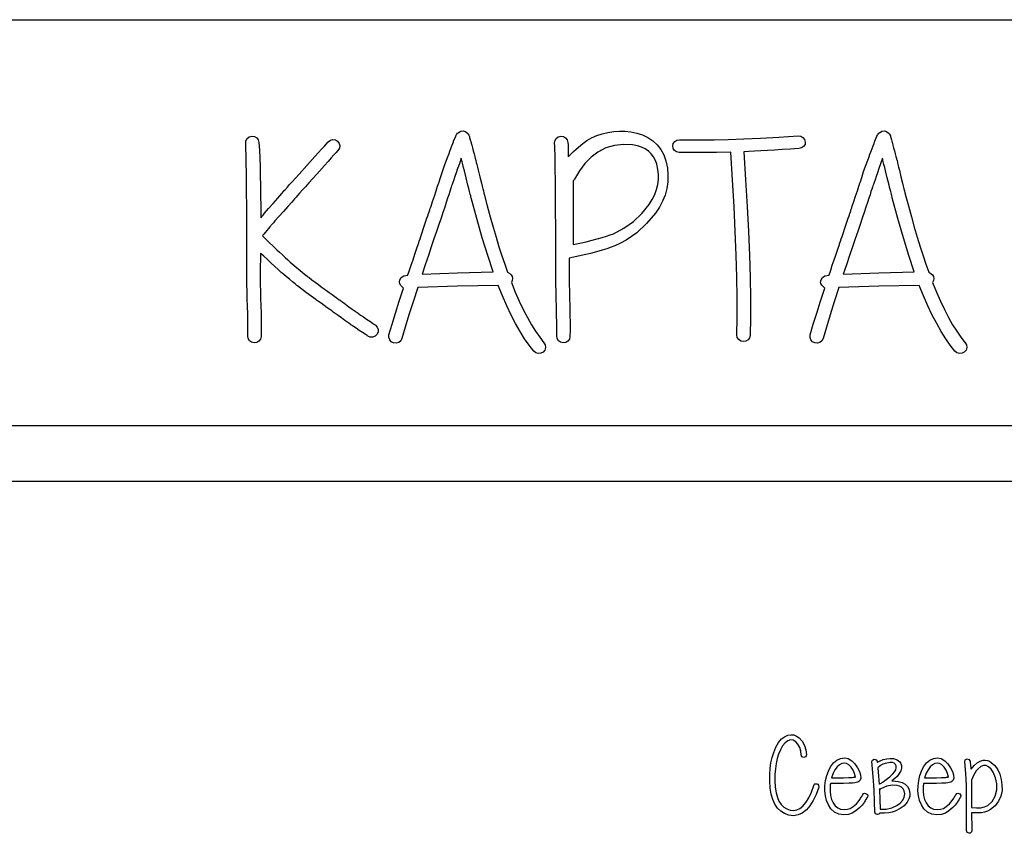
# Model space of a CAD drawing. Header units: millimetres. Extents: x 299 to 601, y 84 to 516.
# Tile 16 of 23: x 415 to 452, y 485 to 516. Entities that reach past the tile are written whole.
import ezdxf

# ---------------------------------------------------------------- set-up
doc = ezdxf.new("R2010")
doc.units = ezdxf.units.MM
doc.layers.get('0').update_dxf_attribs({"linetype": 'CONTINUOUS', "true_color": 0xffffff})

msp = doc.modelspace()

# ---------------------------------------------------------------- linework, layer by layer
at = {"linetype": 'CONTINUOUS', "true_color": 0xffffff}
for points in [[(404.32, 515.577), (494.065, 515.577)], [(430.08, 505.36), (429.905, 504.822), (429.747, 504.32), (429.607, 503.855), (429.482, 503.422), (429.435, 503.335), (429.357, 503.272), (429.26, 503.242), (429.162, 503.25), (429.075, 503.295), (429.012, 503.367), (428.98, 503.46), (428.985, 503.565), (429.102, 503.962), (429.235, 504.39), (429.38, 504.847), (429.54, 505.337), (429.475, 505.397), (429.43, 505.455), (429.397, 505.512), (429.385, 505.57), (429.4, 505.662), (429.45, 505.745), (429.547, 505.807), (429.705, 505.835), (429.71, 505.847), (429.722, 505.885), (429.742, 505.945), (429.767, 506.02), (429.83, 506.21), (429.902, 506.425), (429.977, 506.642), (430.04, 506.832), (430.065, 506.907), (430.085, 506.967), (430.097, 507.005), (430.102, 507.017), (430.107, 507.032), (430.12, 507.072), (430.142, 507.135), (430.17, 507.217), (430.202, 507.315), (430.24, 507.425), (430.317, 507.66), (430.397, 507.895), (430.435, 508.005), (430.467, 508.102), (430.495, 508.185), (430.517, 508.247), (430.53, 508.287), (430.535, 508.302), (430.54, 508.315), (430.55, 508.35), (430.567, 508.402), (430.592, 508.472), (430.65, 508.65), (430.717, 508.85), (430.785, 509.05), (430.842, 509.227), (430.867, 509.297), (430.885, 509.35), (430.895, 509.385), (430.9, 509.397), (430.95, 509.562), (431.025, 509.782), (431.122, 510.055), (431.242, 510.382), (431.252, 510.407), (431.275, 510.47), (431.31, 510.562), (431.347, 510.665), (431.385, 510.767), (431.42, 510.86), (431.442, 510.922), (431.452, 510.947), (431.53, 511.135), (431.552, 511.18), (431.565, 511.205), (431.575, 511.212), (431.6, 511.247), (431.63, 511.267), (431.725, 511.325), (431.83, 511.335), (431.915, 511.305), (431.995, 511.235), (432.007, 511.212), (432.032, 511.175), (432.045, 511.152), (432.052, 511.125), (432.062, 511.08), (432.087, 511), (432.117, 510.892), (432.125, 510.865), (432.142, 510.792), (432.17, 510.692), (432.2, 510.577), (432.23, 510.46), (432.257, 510.36), (432.275, 510.287), (432.282, 510.26), (432.285, 510.245), (432.297, 510.202), (432.312, 510.137), (432.335, 510.05), (432.36, 509.95), (432.387, 509.837), (432.447, 509.59), (432.51, 509.345), (432.537, 509.232), (432.562, 509.132), (432.585, 509.045), (432.6, 508.98), (432.61, 508.937), (432.615, 508.922), (432.73, 508.485), (432.845, 508.065), (432.957, 507.662), (433.072, 507.282), (433.182, 506.92), (433.292, 506.575), (433.402, 506.25), (433.512, 505.945), (433.595, 505.902), (433.652, 505.847), (433.687, 505.78), (433.7, 505.702), (433.69, 505.632), (433.655, 505.557), (433.805, 505.19), (433.957, 504.845), (434.11, 504.522), (434.265, 504.225), (434.42, 503.947), (434.577, 503.695), (434.735, 503.465), (434.895, 503.257), (434.945, 503.172), (434.955, 503.075), (434.93, 502.98), (434.867, 502.902), (434.78, 502.855), (434.68, 502.847), (434.582, 502.875), (434.507, 502.935), (434.33, 503.16), (434.157, 503.412), (433.985, 503.687), (433.812, 503.99), (433.645, 504.315), (433.475, 504.667), (433.31, 505.045), (433.145, 505.447), (431.6, 505.42), (430.08, 505.36), (430.08, 505.36), (430.08, 505.36)], [(435.857, 506.487), (435.857, 506.462), (435.857, 506.395), (435.857, 506.302), (435.857, 506.195), (435.857, 506.085), (435.857, 505.992), (435.857, 505.925), (435.857, 505.9), (435.857, 505.807), (435.86, 505.697), (435.86, 505.572), (435.862, 505.432), (435.867, 505.277), (435.87, 505.107), (435.875, 504.92), (435.88, 504.717), (435.89, 504.337), (435.892, 504.007), (435.892, 503.73), (435.89, 503.5), (435.87, 503.4), (435.812, 503.322), (435.727, 503.272), (435.625, 503.257), (435.525, 503.277), (435.447, 503.335), (435.397, 503.42), (435.382, 503.522), (435.385, 503.737), (435.385, 504.005), (435.38, 504.322), (435.37, 504.695), (435.365, 504.9), (435.36, 505.09), (435.357, 505.262), (435.352, 505.422), (435.35, 505.565), (435.35, 505.692), (435.347, 505.805), (435.347, 505.9), (435.347, 506.407), (435.347, 506.89), (435.345, 507.347), (435.345, 507.775), (435.342, 508.177), (435.342, 508.555), (435.34, 508.905), (435.337, 509.227), (435.332, 509.525), (435.33, 509.797), (435.327, 510.042), (435.322, 510.26), (435.32, 510.452), (435.315, 510.617), (435.31, 510.757), (435.305, 510.87), (435.312, 510.962), (435.36, 511.047), (435.437, 511.107), (435.537, 511.135), (435.64, 511.125), (435.725, 511.075), (435.785, 510.992), (435.812, 510.892), (435.817, 510.807), (435.822, 510.69), (435.825, 510.537), (435.825, 510.35), (436.027, 510.545), (436.212, 510.715), (436.38, 510.855), (436.532, 510.97), (436.715, 511.072), (436.91, 511.157), (437.115, 511.227), (437.335, 511.28), (437.557, 511.312), (437.78, 511.327), (437.997, 511.325), (438.215, 511.3), (438.445, 511.255), (438.662, 511.182), (438.862, 511.082), (439.05, 510.957), (439.217, 510.805), (439.355, 510.63), (439.467, 510.425), (439.552, 510.195), (439.605, 509.92), (439.627, 509.652), (439.617, 509.392), (439.58, 509.137), (439.515, 508.89), (439.42, 508.652), (439.3, 508.422), (439.155, 508.202), (438.815, 507.8), (438.44, 507.455), (438.242, 507.305), (438.035, 507.172), (437.822, 507.055), (437.605, 506.952), (437.462, 506.897), (437.3, 506.84), (437.115, 506.782), (436.907, 506.725), (436.677, 506.667), (436.427, 506.607), (436.152, 506.547), (435.857, 506.487), (435.857, 506.487), (435.857, 506.487)], [(446.147, 505.36), (445.972, 504.822), (445.815, 504.32), (445.675, 503.855), (445.55, 503.422), (445.502, 503.335), (445.422, 503.272), (445.327, 503.242), (445.23, 503.25), (445.142, 503.295), (445.08, 503.367), (445.047, 503.46), (445.052, 503.565), (445.17, 503.962), (445.302, 504.39), (445.447, 504.847), (445.605, 505.337), (445.542, 505.397), (445.495, 505.455), (445.465, 505.512), (445.45, 505.57), (445.467, 505.662), (445.517, 505.745), (445.615, 505.807), (445.772, 505.835), (445.777, 505.847), (445.79, 505.885), (445.81, 505.945), (445.835, 506.02), (445.897, 506.21), (445.97, 506.425), (446.045, 506.642), (446.107, 506.832), (446.132, 506.907), (446.152, 506.967), (446.165, 507.005), (446.17, 507.017), (446.175, 507.032), (446.187, 507.072), (446.21, 507.135), (446.237, 507.217), (446.27, 507.315), (446.307, 507.425), (446.385, 507.66), (446.465, 507.895), (446.502, 508.005), (446.535, 508.102), (446.562, 508.185), (446.585, 508.247), (446.597, 508.287), (446.602, 508.302), (446.607, 508.315), (446.617, 508.35), (446.635, 508.402), (446.66, 508.472), (446.717, 508.65), (446.785, 508.85), (446.852, 509.05), (446.91, 509.227), (446.935, 509.297), (446.952, 509.35), (446.962, 509.385), (446.967, 509.397), (447.017, 509.562), (447.09, 509.782), (447.187, 510.055), (447.31, 510.382), (447.32, 510.407), (447.342, 510.47), (447.377, 510.562), (447.415, 510.665), (447.452, 510.767), (447.487, 510.86), (447.51, 510.922), (447.52, 510.947), (447.597, 511.135), (447.62, 511.18), (447.632, 511.205), (447.642, 511.212), (447.667, 511.247), (447.697, 511.267), (447.79, 511.325), (447.897, 511.335), (447.982, 511.305), (448.062, 511.235), (448.072, 511.212), (448.112, 511.152), (448.117, 511.125), (448.13, 511.08), (448.155, 511), (448.185, 510.892), (448.192, 510.865), (448.21, 510.792), (448.237, 510.692), (448.267, 510.577), (448.297, 510.46), (448.325, 510.36), (448.342, 510.287), (448.35, 510.26), (448.352, 510.245), (448.365, 510.202), (448.38, 510.137), (448.402, 510.05), (448.427, 509.95), (448.455, 509.837), (448.515, 509.59), (448.577, 509.345), (448.605, 509.232), (448.63, 509.132), (448.652, 509.045), (448.667, 508.98), (448.677, 508.937), (448.682, 508.922), (448.797, 508.485), (448.912, 508.065), (449.025, 507.662), (449.137, 507.282), (449.25, 506.92), (449.36, 506.575), (449.47, 506.25), (449.577, 505.945), (449.66, 505.902), (449.72, 505.847), (449.755, 505.78), (449.767, 505.702), (449.757, 505.632), (449.722, 505.557), (449.872, 505.19), (450.022, 504.845), (450.175, 504.522), (450.33, 504.225), (450.485, 503.947), (450.642, 503.695), (450.802, 503.465), (450.962, 503.257), (451.01, 503.172), (451.022, 503.075), (450.997, 502.98), (450.932, 502.902), (450.845, 502.855), (450.745, 502.847), (450.65, 502.875), (450.575, 502.935), (450.397, 503.16), (450.225, 503.412), (450.05, 503.687), (449.88, 503.99), (449.71, 504.315), (449.542, 504.667), (449.377, 505.045), (449.212, 505.447), (447.667, 505.42), (446.147, 505.36), (446.147, 505.36), (446.147, 505.36)], [(427.037, 510.592), (427.02, 510.572), (426.967, 510.515), (426.887, 510.425), (426.785, 510.31), (426.662, 510.175), (426.527, 510.022), (426.23, 509.69), (425.932, 509.36), (425.797, 509.207), (425.675, 509.072), (425.572, 508.957), (425.492, 508.867), (425.44, 508.81), (425.422, 508.79), (425.412, 508.777), (425.382, 508.745), (425.337, 508.692), (425.277, 508.625), (425.127, 508.457), (424.957, 508.262), (424.787, 508.07), (424.637, 507.902), (424.577, 507.835), (424.532, 507.782), (424.502, 507.75), (424.492, 507.737), (424.477, 507.72), (424.44, 507.675), (424.387, 507.612), (424.327, 507.54), (424.265, 507.465), (424.212, 507.402), (424.175, 507.357), (424.16, 507.34), (424.38, 507.115), (424.615, 506.885), (424.64, 506.862), (424.71, 506.797), (424.807, 506.71), (424.92, 506.61), (425.03, 506.507), (425.127, 506.42), (425.197, 506.355), (425.222, 506.332), (425.52, 506.072), (425.832, 505.822), (425.84, 505.817), (425.862, 505.8), (425.937, 505.742), (426.045, 505.662), (426.17, 505.567), (426.295, 505.475), (426.402, 505.395), (426.477, 505.337), (426.5, 505.32), (426.507, 505.315), (426.532, 505.297), (426.602, 505.247), (426.7, 505.177), (426.812, 505.1), (426.922, 505.02), (427.02, 504.95), (427.09, 504.9), (427.115, 504.882), (427.122, 504.877), (427.145, 504.86), (427.222, 504.805), (427.332, 504.725), (427.457, 504.632), (427.585, 504.542), (427.695, 504.462), (427.772, 504.407), (427.795, 504.39), (427.802, 504.385), (427.81, 504.38), (427.83, 504.365), (427.905, 504.315), (428.012, 504.242), (428.132, 504.157), (428.255, 504.075), (428.362, 504.002), (428.437, 503.952), (428.457, 503.937), (428.465, 503.932), (428.537, 503.855), (428.57, 503.76), (428.567, 503.66), (428.527, 503.572), (428.455, 503.505), (428.36, 503.472), (428.262, 503.472), (428.177, 503.51), (428.17, 503.515), (428.15, 503.53), (428.075, 503.58), (427.97, 503.65), (427.85, 503.73), (427.732, 503.812), (427.627, 503.882), (427.552, 503.932), (427.532, 503.947), (427.525, 503.952), (427.517, 503.957), (427.495, 503.975), (427.415, 504.03), (427.305, 504.11), (427.175, 504.202), (427.047, 504.295), (426.937, 504.375), (426.857, 504.43), (426.835, 504.447), (426.827, 504.452), (426.8, 504.472), (426.73, 504.522), (426.627, 504.595), (426.512, 504.68), (426.397, 504.762), (426.295, 504.835), (426.225, 504.885), (426.197, 504.905), (425.835, 505.167), (425.5, 505.425), (425.472, 505.447), (425.402, 505.505), (425.305, 505.587), (425.19, 505.68), (425.075, 505.772), (424.977, 505.855), (424.907, 505.912), (424.88, 505.935), (424.87, 505.942), (424.845, 505.967), (424.755, 506.05), (424.627, 506.17), (424.48, 506.305), (424.335, 506.44), (424.207, 506.56), (424.117, 506.642), (424.092, 506.667), (424.082, 506.675), (424.08, 506.407), (424.075, 506.19), (424.072, 506.02), (424.072, 505.9), (424.072, 505.807), (424.075, 505.697), (424.075, 505.572), (424.077, 505.432), (424.082, 505.277), (424.085, 505.107), (424.09, 504.92), (424.095, 504.717), (424.105, 504.337), (424.107, 504.007), (424.107, 503.73), (424.105, 503.5), (424.085, 503.4), (424.027, 503.322), (423.942, 503.272), (423.84, 503.257), (423.74, 503.277), (423.662, 503.335), (423.615, 503.42), (423.597, 503.522), (423.6, 503.737), (423.6, 504.005), (423.595, 504.322), (423.585, 504.695), (423.58, 504.9), (423.575, 505.09), (423.572, 505.262), (423.567, 505.422), (423.565, 505.565), (423.565, 505.692), (423.562, 505.805), (423.562, 505.9), (423.562, 506.407), (423.562, 506.89), (423.56, 507.347), (423.56, 507.775), (423.557, 508.177), (423.557, 508.555), (423.555, 508.905), (423.552, 509.227), (423.547, 509.525), (423.545, 509.797), (423.542, 510.042), (423.537, 510.26), (423.535, 510.452), (423.53, 510.617), (423.525, 510.757), (423.52, 510.87), (423.527, 510.962), (423.575, 511.047), (423.652, 511.107), (423.752, 511.135), (423.855, 511.125), (423.94, 511.075), (424, 510.992), (424.027, 510.892), (424.042, 510.607), (424.057, 510.302), (424.067, 509.975), (424.077, 509.627), (424.085, 509.257), (424.09, 508.867), (424.095, 508.457), (424.095, 508.025), (424.105, 508.037), (424.135, 508.072), (424.182, 508.125), (424.242, 508.195), (424.395, 508.372), (424.57, 508.572), (424.745, 508.772), (424.897, 508.95), (424.957, 509.02), (425.005, 509.072), (425.035, 509.107), (425.045, 509.12), (425.062, 509.14), (425.115, 509.197), (425.195, 509.287), (425.3, 509.402), (425.422, 509.537), (425.56, 509.69), (425.857, 510.022), (426.157, 510.355), (426.295, 510.507), (426.417, 510.642), (426.522, 510.757), (426.602, 510.847), (426.655, 510.905), (426.672, 510.925), (426.75, 510.985), (426.845, 511.012), (426.942, 511.002), (427.027, 510.947), (427.085, 510.862), (427.11, 510.77), (427.095, 510.675), (427.037, 510.592), (427.037, 510.592), (427.037, 510.592)], [(436.012, 507.007), (436.27, 507.06), (436.51, 507.112), (436.732, 507.165), (436.932, 507.215), (437.115, 507.267), (437.28, 507.317), (437.425, 507.367), (437.55, 507.417), (437.95, 507.625), (438.31, 507.88), (438.632, 508.182), (438.912, 508.535), (439.03, 508.722), (439.125, 508.912), (439.195, 509.102), (439.245, 509.292), (439.267, 509.485), (439.27, 509.675), (439.247, 509.87), (439.2, 510.062), (439.15, 510.212), (439.08, 510.345), (438.992, 510.462), (438.887, 510.562), (438.762, 510.647), (438.62, 510.715), (438.46, 510.767), (438.28, 510.802), (437.927, 510.822), (437.587, 510.785), (437.262, 510.685), (436.952, 510.527), (436.695, 510.335), (436.46, 510.097), (436.25, 509.82), (436.067, 509.497), (436.047, 509.47), (436.012, 509.43), (436.015, 509.187), (436.017, 508.93), (436.017, 508.652), (436.017, 508.36), (436.017, 508.047), (436.017, 507.717), (436.015, 507.372), (436.012, 507.007), (436.012, 507.007), (436.012, 507.007)], [(440.072, 511.002), (440.46, 510.995), (440.9, 510.995), (441.39, 511.002), (441.93, 511.015), (442.52, 511.037), (443.162, 511.065), (443.855, 511.102), (444.6, 511.145), (444.692, 511.135), (444.775, 511.085), (444.837, 511.007), (444.865, 510.912), (444.855, 510.82), (444.802, 510.742), (444.722, 510.687), (444.62, 510.66), (444.292, 510.64), (443.982, 510.622), (443.692, 510.605), (443.42, 510.59), (443.167, 510.575), (442.932, 510.562), (442.715, 510.55), (442.517, 510.537), (442.59, 509.47), (442.65, 508.455), (442.697, 507.497), (442.735, 506.595), (442.757, 505.747), (442.772, 504.955), (442.772, 504.215), (442.762, 503.532), (442.742, 503.45), (442.685, 503.372), (442.6, 503.317), (442.502, 503.3), (442.405, 503.32), (442.325, 503.377), (442.27, 503.462), (442.252, 503.555), (442.262, 504.232), (442.262, 504.965), (442.252, 505.755), (442.227, 506.597), (442.192, 507.497), (442.147, 508.452), (442.09, 509.462), (442.02, 510.527), (441.475, 510.515), (440.965, 510.507), (440.49, 510.507), (440.05, 510.515), (439.952, 510.532), (439.875, 510.587), (439.825, 510.667), (439.807, 510.765), (439.827, 510.86), (439.885, 510.935), (439.972, 510.985), (440.072, 511.002), (440.072, 511.002), (440.072, 511.002)], [(430.247, 505.867), (431.6, 505.93), (432.957, 505.957), (432.752, 506.582), (432.542, 507.262), (432.332, 507.997), (432.117, 508.79), (432.112, 508.807), (432.102, 508.855), (432.082, 508.93), (432.057, 509.025), (432.03, 509.14), (431.997, 509.265), (431.927, 509.542), (431.86, 509.82), (431.827, 509.945), (431.8, 510.06), (431.775, 510.155), (431.755, 510.23), (431.745, 510.277), (431.74, 510.295), (431.67, 510.087), (431.605, 509.9), (431.55, 509.735), (431.5, 509.592), (431.457, 509.472), (431.422, 509.375), (431.395, 509.297), (431.375, 509.242), (431.36, 509.19), (431.335, 509.115), (431.305, 509.02), (431.267, 508.902), (431.222, 508.767), (431.17, 508.607), (431.11, 508.427), (431.042, 508.227), (430.97, 508.007), (430.887, 507.765), (430.8, 507.5), (430.702, 507.215), (430.6, 506.91), (430.49, 506.585), (430.372, 506.235), (430.247, 505.867), (430.247, 505.867), (430.247, 505.867)], [(446.315, 505.867), (447.667, 505.93), (449.025, 505.957), (448.82, 506.582), (448.61, 507.262), (448.4, 507.997), (448.185, 508.79), (448.18, 508.807), (448.17, 508.855), (448.15, 508.93), (448.125, 509.025), (448.097, 509.14), (448.065, 509.265), (447.995, 509.542), (447.927, 509.82), (447.895, 509.945), (447.867, 510.06), (447.842, 510.155), (447.822, 510.23), (447.812, 510.277), (447.807, 510.295), (447.737, 510.087), (447.672, 509.9), (447.617, 509.735), (447.567, 509.592), (447.525, 509.472), (447.49, 509.375), (447.462, 509.297), (447.442, 509.242), (447.425, 509.19), (447.402, 509.115), (447.372, 509.02), (447.335, 508.902), (447.29, 508.767), (447.237, 508.607), (447.177, 508.427), (447.11, 508.227), (447.037, 508.007), (446.955, 507.765), (446.867, 507.5), (446.77, 507.215), (446.667, 506.91), (446.557, 506.585), (446.44, 506.235), (446.315, 505.867), (446.315, 505.867), (446.315, 505.867)], [(404.32, 500.107), (494.065, 500.107)], [(482.415, 497.972), (476.737, 497.972), (471.135, 497.972), (465.595, 497.972), (460.102, 497.972), (449.192, 497.972), (438.282, 497.972), (432.79, 497.972), (427.25, 497.972), (421.647, 497.972), (415.97, 497.972), (410.2, 497.972)], [(444.71, 487.545), (444.695, 487.685), (444.652, 487.822), (444.585, 487.945), (444.5, 488.037), (444.4, 488.097), (444.3, 488.112), (444.197, 488.08), (444.095, 488), (444.002, 487.89), (443.917, 487.735), (443.845, 487.565), (443.79, 487.397), (443.75, 487.212), (443.725, 487.01), (443.71, 486.792), (443.707, 486.557), (443.722, 486.305), (443.752, 486.09), (443.8, 485.912), (443.862, 485.77), (443.95, 485.647), (444.05, 485.55), (444.162, 485.48), (444.285, 485.435), (444.415, 485.422), (444.54, 485.442), (444.657, 485.497), (444.77, 485.585), (444.887, 485.722), (444.997, 485.897), (445.097, 486.115), (445.187, 486.372), (445.205, 486.407), (445.235, 486.432), (445.312, 486.44), (445.345, 486.422), (445.37, 486.39), (445.377, 486.312), (445.277, 486.032), (445.167, 485.795), (445.042, 485.595), (444.907, 485.44), (444.752, 485.32), (444.59, 485.25), (444.417, 485.222), (444.237, 485.245), (444.075, 485.302), (443.932, 485.392), (443.807, 485.512), (443.7, 485.667), (443.622, 485.835), (443.565, 486.037), (443.527, 486.275), (443.51, 486.55), (443.512, 486.797), (443.53, 487.027), (443.557, 487.242), (443.6, 487.44), (443.66, 487.635), (443.74, 487.83), (443.842, 488.007), (443.957, 488.147), (444.072, 488.235), (444.195, 488.29), (444.315, 488.31), (444.425, 488.3), (444.53, 488.257), (444.627, 488.185), (444.745, 488.06), (444.832, 487.902), (444.89, 487.727), (444.907, 487.545), (444.902, 487.505), (444.88, 487.472), (444.81, 487.445), (444.737, 487.472), (444.71, 487.545), (444.71, 487.545), (444.71, 487.545)], [(445.825, 486.455), (445.822, 486.437), (445.82, 486.4), (445.815, 486.36), (445.812, 486.342), (445.81, 486.16), (445.827, 485.995), (445.865, 485.845), (445.925, 485.712), (446.005, 485.602), (446.102, 485.522), (446.215, 485.475), (446.345, 485.457), (446.475, 485.465), (446.582, 485.5), (446.69, 485.57), (446.817, 485.68), (446.885, 485.755), (446.947, 485.835), (446.957, 485.852), (446.977, 485.89), (446.997, 485.925), (447.007, 485.942), (447.017, 485.957), (447.037, 485.987), (447.055, 486.017), (447.065, 486.032), (447.092, 486.062), (447.13, 486.075), (447.205, 486.06), (447.235, 486.032), (447.247, 485.995), (447.235, 485.922), (447.217, 485.897), (447.18, 485.84), (447.167, 485.822), (447.145, 485.785), (447.12, 485.745), (447.107, 485.727), (447.035, 485.625), (446.947, 485.535), (446.797, 485.402), (446.66, 485.315), (446.515, 485.267), (446.337, 485.255), (446.142, 485.282), (445.975, 485.362), (445.842, 485.48), (445.745, 485.632), (445.677, 485.802), (445.632, 485.98), (445.615, 486.167), (445.617, 486.36), (445.642, 486.562), (445.685, 486.75), (445.747, 486.922), (445.83, 487.08), (445.945, 487.235), (446.072, 487.342), (446.21, 487.407), (446.357, 487.427), (446.502, 487.4), (446.637, 487.315), (446.757, 487.195), (446.857, 487.05), (446.93, 486.907), (446.97, 486.777), (446.982, 486.65), (446.96, 486.577), (446.912, 486.525), (446.87, 486.502), (446.805, 486.485), (446.75, 486.477), (446.672, 486.467), (446.525, 486.46), (446.327, 486.455), (446.225, 486.452), (446.107, 486.452), (445.975, 486.452), (445.825, 486.455), (445.825, 486.455), (445.825, 486.455)], [(446.66, 486.68), (446.705, 486.685), (446.785, 486.692), (446.745, 486.832), (446.69, 486.955), (446.612, 487.067), (446.527, 487.155), (446.44, 487.212), (446.357, 487.23), (446.257, 487.215), (446.165, 487.167), (446.077, 487.087), (445.997, 486.975), (445.932, 486.842), (445.862, 486.665), (446.12, 486.662), (446.325, 486.665), (446.517, 486.672), (446.66, 486.68), (446.66, 486.68), (446.66, 486.68)], [(448.17, 486.545), (448.305, 486.542), (448.41, 486.527), (448.557, 486.487), (448.675, 486.422), (448.765, 486.332), (448.827, 486.215), (448.86, 486.05), (448.852, 485.97), (448.83, 485.89), (448.752, 485.737), (448.637, 485.6), (448.49, 485.492), (448.3, 485.395), (448.182, 485.355), (448.047, 485.33), (447.89, 485.315), (447.715, 485.315), (447.705, 485.315), (447.67, 485.282), (447.62, 485.272), (447.545, 485.297), (447.52, 485.35), (447.512, 485.752), (447.492, 486.21), (447.457, 486.72), (447.407, 487.285), (447.427, 487.34), (447.497, 487.372), (447.575, 487.35), (447.61, 487.297), (447.61, 487.28), (447.61, 487.26), (447.622, 487.267), (447.717, 487.32), (447.837, 487.365), (447.97, 487.395), (448.1, 487.405), (448.237, 487.397), (448.367, 487.357), (448.475, 487.272), (448.512, 487.212), (448.532, 487.142), (448.535, 487.04), (448.507, 486.935), (448.452, 486.83), (448.367, 486.722), (448.287, 486.645), (448.17, 486.545), (448.17, 486.545), (448.17, 486.545)], [(447.812, 486.495), (447.872, 486.542), (447.887, 486.555), (447.902, 486.567), (448.002, 486.64), (448.087, 486.705), (448.155, 486.762), (448.207, 486.812), (448.272, 486.892), (448.315, 486.972), (448.332, 487.047), (448.33, 487.122), (448.307, 487.18), (448.262, 487.222), (448.195, 487.245), (448.105, 487.252), (447.91, 487.217), (447.82, 487.185), (447.752, 487.147), (447.72, 487.12), (447.632, 487.05), (447.66, 486.725), (447.68, 486.425), (447.687, 486.43), (447.7, 486.435), (447.71, 486.437), (447.722, 486.447), (447.735, 486.455), (447.757, 486.467), (447.787, 486.48), (447.8, 486.487), (447.812, 486.495), (447.812, 486.495), (447.812, 486.495)], [(449.375, 486.455), (449.372, 486.437), (449.37, 486.4), (449.365, 486.36), (449.362, 486.342), (449.36, 486.16), (449.377, 485.995), (449.415, 485.845), (449.475, 485.712), (449.555, 485.602), (449.65, 485.522), (449.762, 485.475), (449.895, 485.457), (450.025, 485.465), (450.132, 485.5), (450.24, 485.57), (450.367, 485.68), (450.435, 485.755), (450.497, 485.835), (450.507, 485.852), (450.527, 485.89), (450.547, 485.925), (450.557, 485.942), (450.567, 485.957), (450.587, 485.987), (450.605, 486.017), (450.615, 486.032), (450.642, 486.062), (450.68, 486.075), (450.755, 486.06), (450.797, 485.995), (450.785, 485.922), (450.767, 485.897), (450.73, 485.84), (450.717, 485.822), (450.695, 485.785), (450.67, 485.745), (450.657, 485.727), (450.585, 485.625), (450.497, 485.535), (450.347, 485.402), (450.21, 485.315), (450.065, 485.267), (449.887, 485.255), (449.69, 485.282), (449.525, 485.362), (449.392, 485.48), (449.295, 485.632), (449.227, 485.802), (449.182, 485.98), (449.165, 486.167), (449.167, 486.36), (449.192, 486.562), (449.235, 486.75), (449.297, 486.922), (449.38, 487.08), (449.495, 487.235), (449.622, 487.342), (449.76, 487.407), (449.907, 487.427), (450.052, 487.4), (450.187, 487.315), (450.307, 487.195), (450.407, 487.05), (450.48, 486.907), (450.52, 486.777), (450.532, 486.65), (450.51, 486.577), (450.462, 486.525), (450.42, 486.502), (450.355, 486.485), (450.3, 486.477), (450.222, 486.467), (450.075, 486.46), (449.877, 486.455), (449.775, 486.452), (449.657, 486.452), (449.525, 486.452), (449.375, 486.455), (449.375, 486.455), (449.375, 486.455)], [(450.21, 486.68), (450.255, 486.685), (450.335, 486.692), (450.295, 486.832), (450.24, 486.955), (450.162, 487.067), (450.075, 487.155), (449.987, 487.212), (449.907, 487.23), (449.807, 487.215), (449.715, 487.167), (449.627, 487.087), (449.547, 486.975), (449.48, 486.842), (449.412, 486.665), (449.67, 486.662), (449.875, 486.665), (450.067, 486.672), (450.21, 486.68), (450.21, 486.68), (450.21, 486.68)], [(451.207, 485.332), (451.212, 485.117), (451.217, 484.932), (451.217, 484.772), (451.217, 484.642), (451.21, 484.607), (451.185, 484.577), (451.152, 484.557), (451.115, 484.55), (451.047, 484.58), (451.017, 484.652), (451.02, 484.782), (451.02, 484.935), (451.017, 485.115), (451.015, 485.317), (451.012, 485.517), (451.012, 485.69), (451.01, 485.83), (451.01, 485.94), (451.01, 486.175), (451.012, 486.39), (451.007, 486.605), (450.992, 486.835), (450.95, 487.272), (450.97, 487.35), (451.037, 487.39), (451.11, 487.37), (451.152, 487.307), (451.155, 487.295), (451.157, 487.257), (451.172, 487.15), (451.185, 487.04), (451.187, 487.002), (451.19, 486.99), (451.31, 487.135), (451.425, 487.24), (451.54, 487.307), (451.65, 487.337), (451.732, 487.34), (451.812, 487.327), (451.89, 487.297), (451.962, 487.252), (452.095, 487.13), (452.205, 486.975), (452.287, 486.8), (452.342, 486.602), (452.367, 486.395), (452.37, 486.182), (452.33, 485.972), (452.242, 485.77), (452.107, 485.592), (451.927, 485.452), (451.82, 485.392), (451.702, 485.352), (451.587, 485.332), (451.477, 485.325), (451.36, 485.33), (451.207, 485.332), (451.207, 485.332), (451.207, 485.332)], [(451.207, 485.535), (451.4, 485.522), (451.56, 485.527), (451.697, 485.557), (451.827, 485.615), (452, 485.767), (452.115, 485.97), (452.172, 486.202), (452.172, 486.44), (452.125, 486.67), (452.035, 486.877), (451.952, 487), (451.86, 487.082), (451.762, 487.13), (451.667, 487.14), (451.562, 487.1), (451.447, 487.002), (451.387, 486.927), (451.33, 486.837), (451.272, 486.727), (451.217, 486.602), (451.21, 486.59), (451.202, 486.575), (451.207, 486.462), (451.21, 486.32), (451.21, 486.145), (451.207, 485.94), (451.207, 485.922), (451.207, 485.877), (451.207, 485.812), (451.207, 485.737), (451.207, 485.662), (451.207, 485.597), (451.207, 485.552), (451.207, 485.535), (451.207, 485.535), (451.207, 485.535)], [(447.692, 486.222), (447.71, 485.835), (447.717, 485.475), (447.725, 485.475), (447.73, 485.475), (447.95, 485.472), (448.167, 485.522), (448.355, 485.607), (448.485, 485.702), (448.585, 485.815), (448.642, 485.932), (448.66, 486.05), (448.635, 486.172), (448.595, 486.247), (448.54, 486.307), (448.465, 486.35), (448.372, 486.377), (448.18, 486.385), (447.972, 486.347), (447.775, 486.262), (447.74, 486.242), (447.742, 486.24), (447.69, 486.227), (447.692, 486.222), (447.692, 486.222), (447.692, 486.222)]]:
    msp.add_lwpolyline(points, dxfattribs=at)

doc.saveas('drawing.dxf')
